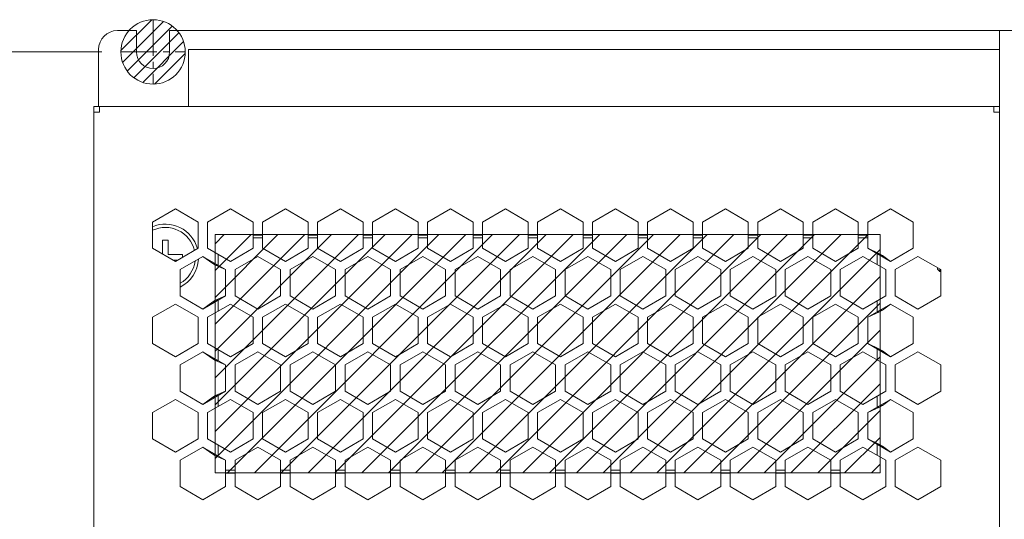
# Model space of a CAD drawing. Header units: inches. Extents: x -123 to 4816, y -2998 to 548.
# Tile 125 of 148: x 4216 to 4320, y 313 to 366. Entities that reach past the tile are written whole.
import ezdxf

# ---------------------------------------------------------------- set-up
doc = ezdxf.new("R2010")
doc.units = ezdxf.units.IN
doc.header["$MEASUREMENT"] = 0
doc.linetypes.add('CENTER2', pattern=[28.575, 19.05, -3.175, 3.175, -3.175])
doc.layers.get('0').update_dxf_attribs({"lineweight": 0})
doc.layers.get('Defpoints').update_dxf_attribs({"lineweight": 0})
doc.layers.add('Center', color=1, linetype='CENTER2', lineweight=0)
doc.layers.add('Dimension', color=2, linetype='Continuous', lineweight=9)
doc.styles.add('ROMANS', font='romans')
doc.dimstyles.new('yutana', dxfattribs={"dimtxt": 3.5, "dimasz": 3.5, "dimexe": 2, "dimexo": 2, "dimgap": 1.5, "dimtad": 1, "dimdec": 1, "dimzin": 0, "dimdsep": 46, "dimtxsty": 'Standard', "dimcen": 0, "dimadec": 0, "dimazin": 0, "dimtp": 0.01, "dimtm": 0.01, "dimtfac": 1, "dimtdec": 1, "dimtmove": 0, "dimatfit": 3, "dimfxl": 1, "dimtolj": 1, "dimtzin": 0, "dimlwd": 0, "dimlwe": 0, "dimarcsym": 0})

# ---------------------------------------------------------------- blocks, each defined once
blk = doc.blocks.new('*D985')
at = {"layer": 'Defpoints', "color": 0}
for p in [(4226.93, 362.2), (4172.07, 186.45), (4224.57, 186.45)]:
    blk.add_point(p, dxfattribs=at)
at = {"layer": 'Dimension', "color": 0, "lineweight": 0}
for p, q in [((4224.93, 362.2), (4170.07, 362.2)), ((4172.07, 358.7), (4172.07, 189.95)), ((4222.57, 186.45), (4170.07, 186.45))]:
    blk.add_line(p, q, dxfattribs=at)
at = {"layer": 'Dimension', "color": 0}
for points in [[(4172.65, 358.7), (4171.49, 358.7), (4172.07, 362.2)], [(4171.49, 189.95), (4172.65, 189.95), (4172.07, 186.45)]]:
    blk.add_solid(points, dxfattribs=at)
at = {"layer": 'Dimension', "color": 0, "insert": (4168.07, 274.32), "char_height": 5, "attachment_point": 5, "rotation": 90, "style": 'ROMANS'}
blk.add_mtext('\\A1;\\A1;175.8', dxfattribs=at)

msp = doc.modelspace()

# ---------------------------------------------------------------- hatches: boundary and pattern name
h = msp.add_hatch()
h.set_pattern_fill('XSEC0001', color=2, angle=45, style=0, pattern_type=0)
h.set_pattern_definition([(45, (3901.3957, -200.7858), (-0.7071068, 0.7071068), [])])
edge = h.paths.add_edge_path()
edge.add_arc((4230.321, 362.199), 3.395, 0, 360)
h = msp.add_hatch()
h.set_pattern_fill('XSEC0003', color=2, scale=2, angle=45, style=0, pattern_type=0)
h.set_pattern_definition([(45, (3894.8256, -223.515), (-1.4142136, 1.4142136), [])])
h.paths.add_polyline_path([(4236.871, 342.937), (4306.971, 342.937), (4306.971, 317.837), (4236.871, 317.837)])

# ---------------------------------------------------------------- linework, layer by layer
at = {"color": 3, "linetype": 'Continuous'}
for p, q in [((4228.571, 364.449), (4226.571, 364.449)), ((4228.571, 364.449), (4228.571, 362.199)), ((4232.071, 364.449), (4232.071, 362.199)), ((4319.571, 364.449), (4232.071, 364.449)), ((4319.571, 186.449), (4319.571, 364.449)), ((4224.571, 356.449), (4224.571, 362.449)), ((4234.071, 362.449), (4234.071, 356.449)), ((4319.571, 362.449), (4234.071, 362.449)), ((4224.071, 356.449), (4224.071, 307.337)), ((4224.671, 355.849), (4224.671, 356.449)), ((4318.971, 356.449), (4224.671, 356.449)), ((4318.971, 356.449), (4318.971, 355.849)), ((4224.071, 355.849), (4224.671, 355.849)), ((4319.571, 355.849), (4318.971, 355.849)), ((4230.271, 344.269), (4232.671, 345.654)), ((4232.671, 345.654), (4235.071, 344.269)), ((4236.071, 344.269), (4238.471, 345.654)), ((4238.471, 345.654), (4240.871, 344.269)), ((4241.871, 344.269), (4244.271, 345.654)), ((4244.271, 345.654), (4246.671, 344.269)), ((4247.671, 344.269), (4250.071, 345.654)), ((4250.071, 345.654), (4252.471, 344.269)), ((4253.471, 344.269), (4255.871, 345.654)), ((4255.871, 345.654), (4258.271, 344.269)), ((4259.271, 344.269), (4261.671, 345.654)), ((4261.671, 345.654), (4264.071, 344.269)), ((4265.071, 344.269), (4267.471, 345.654)), ((4267.471, 345.654), (4269.871, 344.269)), ((4270.871, 344.269), (4273.271, 345.654)), ((4273.271, 345.654), (4275.671, 344.269)), ((4276.671, 344.269), (4279.071, 345.654)), ((4279.071, 345.654), (4281.471, 344.269)), ((4282.471, 344.269), (4284.871, 345.654)), ((4284.871, 345.654), (4287.271, 344.269)), ((4288.271, 344.269), (4290.671, 345.654)), ((4290.671, 345.654), (4293.071, 344.269)), ((4294.071, 344.269), (4296.471, 345.654)), ((4296.471, 345.654), (4298.871, 344.269)), ((4299.871, 344.269), (4302.271, 345.654)), ((4302.271, 345.654), (4304.671, 344.269)), ((4305.671, 344.269), (4308.071, 345.654)), ((4308.071, 345.654), (4310.471, 344.269)), ((4230.271, 341.497), (4230.271, 344.269)), ((4235.071, 344.269), (4235.071, 341.497)), ((4236.071, 341.497), (4236.071, 344.269)), ((4240.871, 344.269), (4240.871, 341.497)), ((4241.871, 341.497), (4241.871, 344.269)), ((4246.671, 344.269), (4246.671, 341.497)), ((4247.671, 341.497), (4247.671, 344.269)), ((4252.471, 344.269), (4252.471, 341.497)), ((4253.471, 341.497), (4253.471, 344.269)), ((4258.271, 344.269), (4258.271, 341.497)), ((4259.271, 341.497), (4259.271, 344.269)), ((4264.071, 344.269), (4264.071, 341.497)), ((4265.071, 341.497), (4265.071, 344.269)), ((4269.871, 344.269), (4269.871, 341.497)), ((4270.871, 341.497), (4270.871, 344.269)), ((4275.671, 344.269), (4275.671, 341.497)), ((4276.671, 341.497), (4276.671, 344.269)), ((4281.471, 344.269), (4281.471, 341.497)), ((4282.471, 341.497), (4282.471, 344.269)), ((4287.271, 344.269), (4287.271, 341.497)), ((4288.271, 341.497), (4288.271, 344.269)), ((4293.071, 344.269), (4293.071, 341.497)), ((4294.071, 341.497), (4294.071, 344.269)), ((4298.871, 344.269), (4298.871, 341.497)), ((4299.871, 341.497), (4299.871, 344.269)), ((4304.671, 344.269), (4304.671, 341.497)), ((4305.671, 341.497), (4305.671, 344.269)), ((4310.471, 344.269), (4310.471, 341.497)), ((4241.871, 342.899), (4240.871, 342.899)), ((4240.871, 342.599), (4241.871, 342.599)), ((4247.671, 342.899), (4246.671, 342.899)), ((4246.671, 342.599), (4247.671, 342.599)), ((4253.471, 342.899), (4252.471, 342.899)), ((4252.471, 342.599), (4253.471, 342.599)), ((4259.271, 342.899), (4258.271, 342.899)), ((4258.271, 342.599), (4259.271, 342.599)), ((4265.071, 342.899), (4264.071, 342.899)), ((4264.071, 342.599), (4265.071, 342.599)), ((4270.871, 342.899), (4269.871, 342.899)), ((4269.871, 342.599), (4270.871, 342.599)), ((4276.671, 342.899), (4275.671, 342.899)), ((4275.671, 342.599), (4276.671, 342.599)), ((4282.471, 342.899), (4281.471, 342.899)), ((4281.471, 342.599), (4282.471, 342.599)), ((4288.271, 342.899), (4287.271, 342.899)), ((4287.271, 342.599), (4288.271, 342.599)), ((4294.071, 342.899), (4293.071, 342.899)), ((4293.071, 342.599), (4294.071, 342.599)), ((4299.871, 342.899), (4298.871, 342.899)), ((4298.871, 342.599), (4299.871, 342.599)), ((4305.671, 342.899), (4304.671, 342.899)), ((4304.671, 342.599), (4305.671, 342.599)), ((4232.671, 340.112), (4230.271, 341.497)), ((4235.071, 341.497), (4232.671, 340.112)), ((4233.171, 339.246), (4235.571, 340.631)), ((4235.571, 340.631), (4237.971, 339.246)), ((4238.471, 340.112), (4236.071, 341.497)), ((4236.871, 339.881), (4236.871, 341.035)), ((4237.171, 339.708), (4237.171, 340.862)), ((4238.471, 340.112), (4240.871, 341.497)), ((4241.371, 340.631), (4238.971, 339.246)), ((4243.771, 339.246), (4241.371, 340.631)), ((4241.871, 341.497), (4244.271, 340.112)), ((4246.671, 341.497), (4244.271, 340.112)), ((4247.171, 340.631), (4244.771, 339.246)), ((4249.571, 339.246), (4247.171, 340.631)), ((4247.671, 341.497), (4250.071, 340.112)), ((4250.071, 340.112), (4252.471, 341.497)), ((4252.971, 340.631), (4250.571, 339.246)), ((4255.371, 339.246), (4252.971, 340.631)), ((4253.471, 341.497), (4255.871, 340.112)), ((4255.871, 340.112), (4258.271, 341.497)), ((4258.771, 340.631), (4256.371, 339.246)), ((4261.171, 339.246), (4258.771, 340.631)), ((4259.271, 341.497), (4261.671, 340.112)), ((4264.071, 341.497), (4261.671, 340.112)), ((4264.571, 340.631), (4262.171, 339.246)), ((4266.971, 339.246), (4264.571, 340.631)), ((4265.071, 341.497), (4267.471, 340.112)), ((4267.471, 340.112), (4269.871, 341.497)), ((4270.371, 340.631), (4267.971, 339.246)), ((4270.371, 340.631), (4272.771, 339.246)), ((4270.871, 341.497), (4273.271, 340.112)), ((4273.271, 340.112), (4275.671, 341.497)), ((4276.171, 340.631), (4273.771, 339.246)), ((4278.571, 339.246), (4276.171, 340.631)), ((4276.671, 341.497), (4279.071, 340.112)), ((4279.071, 340.112), (4281.471, 341.497)), ((4281.971, 340.631), (4279.571, 339.246)), ((4284.371, 339.246), (4281.971, 340.631)), ((4282.471, 341.497), (4284.871, 340.112)), ((4284.871, 340.112), (4287.271, 341.497)), ((4287.771, 340.631), (4285.371, 339.246)), ((4287.771, 340.631), (4290.171, 339.246)), ((4288.271, 341.497), (4290.671, 340.112)), ((4290.671, 340.112), (4293.071, 341.497)), ((4293.571, 340.631), (4291.171, 339.246)), ((4295.971, 339.246), (4293.571, 340.631)), ((4294.071, 341.497), (4296.471, 340.112)), ((4296.471, 340.112), (4298.871, 341.497)), ((4299.371, 340.631), (4296.971, 339.246)), ((4301.771, 339.246), (4299.371, 340.631)), ((4299.871, 341.497), (4302.271, 340.112)), ((4302.271, 340.112), (4304.671, 341.497)), ((4305.171, 340.631), (4302.771, 339.246)), ((4305.171, 340.631), (4307.571, 339.246)), ((4305.671, 341.497), (4308.071, 340.112)), ((4306.671, 340.92), (4306.671, 339.765)), ((4306.971, 339.592), (4306.971, 340.747)), ((4310.471, 341.497), (4308.071, 340.112)), ((4308.571, 339.246), (4310.971, 340.631)), ((4310.971, 340.631), (4313.371, 339.246)), ((4233.171, 336.474), (4233.171, 339.246)), ((4237.971, 339.246), (4237.971, 336.474)), ((4238.971, 339.246), (4238.971, 336.474)), ((4243.771, 339.246), (4243.771, 336.474)), ((4244.771, 339.246), (4244.771, 336.474)), ((4249.571, 339.246), (4249.571, 336.474)), ((4250.571, 339.246), (4250.571, 336.474)), ((4255.371, 339.246), (4255.371, 336.474)), ((4256.371, 339.246), (4256.371, 336.474)), ((4261.171, 339.246), (4261.171, 336.474)), ((4262.171, 339.246), (4262.171, 336.474)), ((4266.971, 339.246), (4266.971, 336.474)), ((4267.971, 339.246), (4267.971, 336.474)), ((4272.771, 339.246), (4272.771, 336.474)), ((4273.771, 339.246), (4273.771, 336.474)), ((4278.571, 339.246), (4278.571, 336.474)), ((4279.571, 339.246), (4279.571, 336.474)), ((4284.371, 339.246), (4284.371, 336.474)), ((4285.371, 339.246), (4285.371, 336.474)), ((4290.171, 339.246), (4290.171, 336.474)), ((4291.171, 339.246), (4291.171, 336.474)), ((4295.971, 339.246), (4295.971, 336.474)), ((4296.971, 339.246), (4296.971, 336.474)), ((4301.771, 339.246), (4301.771, 336.474)), ((4302.771, 339.246), (4302.771, 336.474)), ((4307.571, 339.246), (4307.571, 336.474)), ((4308.571, 336.474), (4308.571, 339.246)), ((4313.371, 339.246), (4313.371, 336.474)), ((4235.571, 335.089), (4233.171, 336.474)), ((4235.571, 335.089), (4237.971, 336.474)), ((4238.971, 336.474), (4241.371, 335.089)), ((4241.371, 335.089), (4243.771, 336.474)), ((4247.171, 335.089), (4244.771, 336.474)), ((4247.171, 335.089), (4249.571, 336.474)), ((4250.571, 336.474), (4252.971, 335.089)), ((4255.371, 336.474), (4252.971, 335.089)), ((4256.371, 336.474), (4258.771, 335.089)), ((4258.771, 335.089), (4261.171, 336.474)), ((4262.171, 336.474), (4264.571, 335.089)), ((4264.571, 335.089), (4266.971, 336.474)), ((4267.971, 336.474), (4270.371, 335.089)), ((4270.371, 335.089), (4272.771, 336.474)), ((4273.771, 336.474), (4276.171, 335.089)), ((4276.171, 335.089), (4278.571, 336.474)), ((4279.571, 336.474), (4281.971, 335.089)), ((4281.971, 335.089), (4284.371, 336.474)), ((4285.371, 336.474), (4287.771, 335.089)), ((4287.771, 335.089), (4290.171, 336.474)), ((4291.171, 336.474), (4293.571, 335.089)), ((4293.571, 335.089), (4295.971, 336.474)), ((4296.971, 336.474), (4299.371, 335.089)), ((4299.371, 335.089), (4301.771, 336.474)), ((4302.771, 336.474), (4305.171, 335.089)), ((4307.571, 336.474), (4305.171, 335.089)), ((4310.971, 335.089), (4308.571, 336.474)), ((4313.371, 336.474), (4310.971, 335.089)), ((4230.271, 334.223), (4232.671, 335.608)), ((4232.671, 335.608), (4235.071, 334.223)), ((4236.071, 334.223), (4238.471, 335.608)), ((4236.871, 334.685), (4236.871, 335.839)), ((4237.171, 334.858), (4237.171, 336.012)), ((4240.871, 334.223), (4238.471, 335.608)), ((4244.271, 335.608), (4241.871, 334.223)), ((4246.671, 334.223), (4244.271, 335.608)), ((4250.071, 335.608), (4247.671, 334.223)), ((4252.471, 334.223), (4250.071, 335.608)), ((4255.871, 335.608), (4253.471, 334.223)), ((4258.271, 334.223), (4255.871, 335.608)), ((4261.671, 335.608), (4259.271, 334.223)), ((4264.071, 334.223), (4261.671, 335.608)), ((4267.471, 335.608), (4265.071, 334.223)), ((4269.871, 334.223), (4267.471, 335.608)), ((4273.271, 335.608), (4270.871, 334.223)), ((4275.671, 334.223), (4273.271, 335.608)), ((4279.071, 335.608), (4276.671, 334.223)), ((4279.071, 335.608), (4281.471, 334.223)), ((4284.871, 335.608), (4282.471, 334.223)), ((4287.271, 334.223), (4284.871, 335.608)), ((4290.671, 335.608), (4288.271, 334.223)), ((4293.071, 334.223), (4290.671, 335.608)), ((4296.471, 335.608), (4294.071, 334.223)), ((4296.471, 335.608), (4298.871, 334.223)), ((4302.271, 335.608), (4299.871, 334.223)), ((4304.671, 334.223), (4302.271, 335.608)), ((4305.671, 334.223), (4308.071, 335.608)), ((4306.671, 335.955), (4306.671, 334.8)), ((4306.971, 334.973), (4306.971, 336.128)), ((4308.071, 335.608), (4310.471, 334.223)), ((4230.271, 331.451), (4230.271, 334.223)), ((4235.071, 334.223), (4235.071, 331.451)), ((4236.071, 331.451), (4236.071, 334.223)), ((4240.871, 331.451), (4240.871, 334.223)), ((4241.871, 331.451), (4241.871, 334.223)), ((4246.671, 331.451), (4246.671, 334.223)), ((4247.671, 331.451), (4247.671, 334.223)), ((4252.471, 331.451), (4252.471, 334.223)), ((4253.471, 331.451), (4253.471, 334.223)), ((4258.271, 331.451), (4258.271, 334.223)), ((4259.271, 331.451), (4259.271, 334.223)), ((4264.071, 331.451), (4264.071, 334.223)), ((4265.071, 331.451), (4265.071, 334.223)), ((4269.871, 331.451), (4269.871, 334.223)), ((4270.871, 331.451), (4270.871, 334.223)), ((4275.671, 331.451), (4275.671, 334.223)), ((4276.671, 331.451), (4276.671, 334.223)), ((4281.471, 331.451), (4281.471, 334.223)), ((4282.471, 331.451), (4282.471, 334.223)), ((4287.271, 331.451), (4287.271, 334.223)), ((4288.271, 331.451), (4288.271, 334.223)), ((4293.071, 331.451), (4293.071, 334.223)), ((4294.071, 331.451), (4294.071, 334.223)), ((4298.871, 331.451), (4298.871, 334.223)), ((4299.871, 331.451), (4299.871, 334.223)), ((4304.671, 331.451), (4304.671, 334.223)), ((4305.671, 331.451), (4305.671, 334.223)), ((4310.471, 334.223), (4310.471, 331.451)), ((4232.671, 330.066), (4230.271, 331.451)), ((4235.071, 331.451), (4232.671, 330.066)), ((4238.471, 330.066), (4236.071, 331.451)), ((4238.471, 330.066), (4240.871, 331.451)), ((4241.871, 331.451), (4244.271, 330.066)), ((4246.671, 331.451), (4244.271, 330.066)), ((4247.671, 331.451), (4250.071, 330.066)), ((4250.071, 330.066), (4252.471, 331.451)), ((4255.871, 330.066), (4253.471, 331.451)), ((4255.871, 330.066), (4258.271, 331.451)), ((4259.271, 331.451), (4261.671, 330.066)), ((4261.671, 330.066), (4264.071, 331.451)), ((4265.071, 331.451), (4267.471, 330.066)), ((4267.471, 330.066), (4269.871, 331.451)), ((4270.871, 331.451), (4273.271, 330.066)), ((4273.271, 330.066), (4275.671, 331.451)), ((4276.671, 331.451), (4279.071, 330.066)), ((4279.071, 330.066), (4281.471, 331.451)), ((4282.471, 331.451), (4284.871, 330.066)), ((4284.871, 330.066), (4287.271, 331.451)), ((4288.271, 331.451), (4290.671, 330.066)), ((4290.671, 330.066), (4293.071, 331.451)), ((4294.071, 331.451), (4296.471, 330.066)), ((4296.471, 330.066), (4298.871, 331.451)), ((4299.871, 331.451), (4302.271, 330.066)), ((4302.271, 330.066), (4304.671, 331.451)), ((4305.671, 331.451), (4308.071, 330.066)), ((4310.471, 331.451), (4308.071, 330.066)), ((4233.171, 329.2), (4235.571, 330.585)), ((4235.571, 330.585), (4237.971, 329.2)), ((4236.871, 329.835), (4236.871, 330.99)), ((4237.171, 329.662), (4237.171, 330.816)), ((4241.371, 330.585), (4238.971, 329.2)), ((4243.771, 329.2), (4241.371, 330.585)), ((4247.171, 330.585), (4244.771, 329.2)), ((4249.571, 329.2), (4247.171, 330.585)), ((4252.971, 330.585), (4250.571, 329.2)), ((4255.371, 329.2), (4252.971, 330.585)), ((4258.771, 330.585), (4256.371, 329.2)), ((4261.171, 329.2), (4258.771, 330.585)), ((4264.571, 330.585), (4262.171, 329.2)), ((4266.971, 329.2), (4264.571, 330.585)), ((4270.371, 330.585), (4267.971, 329.2)), ((4272.771, 329.2), (4270.371, 330.585)), ((4276.171, 330.585), (4273.771, 329.2)), ((4278.571, 329.2), (4276.171, 330.585)), ((4281.971, 330.585), (4279.571, 329.2)), ((4284.371, 329.2), (4281.971, 330.585)), ((4287.771, 330.585), (4285.371, 329.2)), ((4287.771, 330.585), (4290.171, 329.2)), ((4293.571, 330.585), (4291.171, 329.2)), ((4295.971, 329.2), (4293.571, 330.585)), ((4296.971, 329.2), (4299.371, 330.585)), ((4301.771, 329.2), (4299.371, 330.585)), ((4305.171, 330.585), (4302.771, 329.2)), ((4305.171, 330.585), (4307.571, 329.2)), ((4306.671, 330.874), (4306.671, 329.719)), ((4306.971, 329.546), (4306.971, 330.701)), ((4308.571, 329.2), (4310.971, 330.585)), ((4310.971, 330.585), (4313.371, 329.2)), ((4233.171, 326.428), (4233.171, 329.2)), ((4237.971, 329.2), (4237.971, 326.428)), ((4238.971, 329.2), (4238.971, 326.428)), ((4243.771, 329.2), (4243.771, 326.428)), ((4244.771, 329.2), (4244.771, 326.428)), ((4249.571, 329.2), (4249.571, 326.428)), ((4250.571, 329.2), (4250.571, 326.428)), ((4255.371, 329.2), (4255.371, 326.428)), ((4256.371, 329.2), (4256.371, 326.428)), ((4261.171, 329.2), (4261.171, 326.428)), ((4262.171, 329.2), (4262.171, 326.428)), ((4266.971, 329.2), (4266.971, 326.428)), ((4267.971, 329.2), (4267.971, 326.428)), ((4272.771, 329.2), (4272.771, 326.428)), ((4273.771, 329.2), (4273.771, 326.428)), ((4278.571, 329.2), (4278.571, 326.428)), ((4279.571, 329.2), (4279.571, 326.428)), ((4284.371, 329.2), (4284.371, 326.428)), ((4285.371, 329.2), (4285.371, 326.428)), ((4290.171, 329.2), (4290.171, 326.428)), ((4291.171, 329.2), (4291.171, 326.428)), ((4295.971, 329.2), (4295.971, 326.428)), ((4296.971, 329.2), (4296.971, 326.428)), ((4301.771, 329.2), (4301.771, 326.428)), ((4302.771, 329.2), (4302.771, 326.428)), ((4307.571, 329.2), (4307.571, 326.428)), ((4308.571, 326.428), (4308.571, 329.2)), ((4313.371, 329.2), (4313.371, 326.428)), ((4235.571, 325.043), (4233.171, 326.428)), ((4235.571, 325.043), (4237.971, 326.428)), ((4238.971, 326.428), (4241.371, 325.043)), ((4241.371, 325.043), (4243.771, 326.428)), ((4247.171, 325.043), (4244.771, 326.428)), ((4247.171, 325.043), (4249.571, 326.428)), ((4250.571, 326.428), (4252.971, 325.043)), ((4252.971, 325.043), (4255.371, 326.428)), ((4256.371, 326.428), (4258.771, 325.043)), ((4258.771, 325.043), (4261.171, 326.428)), ((4264.571, 325.043), (4262.171, 326.428)), ((4264.571, 325.043), (4266.971, 326.428)), ((4267.971, 326.428), (4270.371, 325.043)), ((4270.371, 325.043), (4272.771, 326.428)), ((4273.771, 326.428), (4276.171, 325.043)), ((4276.171, 325.043), (4278.571, 326.428)), ((4279.571, 326.428), (4281.971, 325.043)), ((4281.971, 325.043), (4284.371, 326.428)), ((4285.371, 326.428), (4287.771, 325.043)), ((4287.771, 325.043), (4290.171, 326.428)), ((4291.171, 326.428), (4293.571, 325.043)), ((4293.571, 325.043), (4295.971, 326.428)), ((4296.971, 326.428), (4299.371, 325.043)), ((4299.371, 325.043), (4301.771, 326.428)), ((4302.771, 326.428), (4305.171, 325.043)), ((4305.171, 325.043), (4307.571, 326.428)), ((4306.971, 324.927), (4306.971, 326.082)), ((4310.971, 325.043), (4308.571, 326.428)), ((4313.371, 326.428), (4310.971, 325.043)), ((4230.271, 324.177), (4232.671, 325.562)), ((4232.671, 325.562), (4235.071, 324.177)), ((4236.071, 324.177), (4238.471, 325.562)), ((4236.871, 324.639), (4236.871, 325.793)), ((4237.171, 324.812), (4237.171, 325.967)), ((4240.871, 324.177), (4238.471, 325.562)), ((4244.271, 325.562), (4241.871, 324.177)), ((4246.671, 324.177), (4244.271, 325.562)), ((4250.071, 325.562), (4247.671, 324.177)), ((4252.471, 324.177), (4250.071, 325.562)), ((4255.871, 325.562), (4253.471, 324.177)), ((4258.271, 324.177), (4255.871, 325.562)), ((4261.671, 325.562), (4259.271, 324.177)), ((4264.071, 324.177), (4261.671, 325.562)), ((4267.471, 325.562), (4265.071, 324.177)), ((4269.871, 324.177), (4267.471, 325.562)), ((4273.271, 325.562), (4270.871, 324.177)), ((4275.671, 324.177), (4273.271, 325.562)), ((4279.071, 325.562), (4276.671, 324.177)), ((4281.471, 324.177), (4279.071, 325.562)), ((4284.871, 325.562), (4282.471, 324.177)), ((4287.271, 324.177), (4284.871, 325.562)), ((4288.271, 324.177), (4290.671, 325.562)), ((4293.071, 324.177), (4290.671, 325.562)), ((4296.471, 325.562), (4294.071, 324.177)), ((4296.471, 325.562), (4298.871, 324.177)), ((4302.271, 325.562), (4299.871, 324.177)), ((4304.671, 324.177), (4302.271, 325.562)), ((4305.671, 324.177), (4308.071, 325.562)), ((4306.671, 325.909), (4306.671, 324.754)), ((4308.071, 325.562), (4310.471, 324.177)), ((4230.271, 321.406), (4230.271, 324.177)), ((4235.071, 324.177), (4235.071, 321.406)), ((4236.071, 321.406), (4236.071, 324.177)), ((4240.871, 321.406), (4240.871, 324.177)), ((4241.871, 321.406), (4241.871, 324.177)), ((4246.671, 321.406), (4246.671, 324.177)), ((4247.671, 321.406), (4247.671, 324.177)), ((4252.471, 321.406), (4252.471, 324.177)), ((4253.471, 321.406), (4253.471, 324.177)), ((4258.271, 321.406), (4258.271, 324.177)), ((4259.271, 321.406), (4259.271, 324.177)), ((4264.071, 321.406), (4264.071, 324.177)), ((4265.071, 321.406), (4265.071, 324.177)), ((4269.871, 321.406), (4269.871, 324.177)), ((4270.871, 321.406), (4270.871, 324.177)), ((4275.671, 321.406), (4275.671, 324.177)), ((4276.671, 321.406), (4276.671, 324.177)), ((4281.471, 321.406), (4281.471, 324.177)), ((4282.471, 321.406), (4282.471, 324.177)), ((4287.271, 321.406), (4287.271, 324.177)), ((4288.271, 321.406), (4288.271, 324.177)), ((4293.071, 321.406), (4293.071, 324.177)), ((4294.071, 321.406), (4294.071, 324.177)), ((4298.871, 321.406), (4298.871, 324.177)), ((4299.871, 321.406), (4299.871, 324.177)), ((4304.671, 321.406), (4304.671, 324.177)), ((4305.671, 321.406), (4305.671, 324.177)), ((4310.471, 324.177), (4310.471, 321.406)), ((4232.671, 320.02), (4230.271, 321.406)), ((4235.071, 321.406), (4232.671, 320.02)), ((4236.071, 321.406), (4238.471, 320.02)), ((4236.871, 319.789), (4236.871, 320.944)), ((4238.471, 320.02), (4240.871, 321.406)), ((4241.871, 321.406), (4244.271, 320.02)), ((4244.271, 320.02), (4246.671, 321.406)), ((4247.671, 321.406), (4250.071, 320.02)), ((4250.071, 320.02), (4252.471, 321.406)), ((4255.871, 320.02), (4253.471, 321.406)), ((4255.871, 320.02), (4258.271, 321.406)), ((4259.271, 321.406), (4261.671, 320.02)), ((4261.671, 320.02), (4264.071, 321.406)), ((4265.071, 321.406), (4267.471, 320.02)), ((4267.471, 320.02), (4269.871, 321.406)), ((4273.271, 320.02), (4270.871, 321.406)), ((4273.271, 320.02), (4275.671, 321.406)), ((4276.671, 321.406), (4279.071, 320.02)), ((4279.071, 320.02), (4281.471, 321.406)), ((4282.471, 321.406), (4284.871, 320.02)), ((4284.871, 320.02), (4287.271, 321.406)), ((4288.271, 321.406), (4290.671, 320.02)), ((4290.671, 320.02), (4293.071, 321.406)), ((4294.071, 321.406), (4296.471, 320.02)), ((4296.471, 320.02), (4298.871, 321.406)), ((4299.871, 321.406), (4302.271, 320.02)), ((4302.271, 320.02), (4304.671, 321.406)), ((4308.071, 320.02), (4305.671, 321.406)), ((4306.671, 320.828), (4306.671, 319.673)), ((4310.471, 321.406), (4308.071, 320.02)), ((4233.171, 319.154), (4235.571, 320.539)), ((4235.571, 320.539), (4237.971, 319.154)), ((4237.171, 319.616), (4237.171, 320.77)), ((4241.371, 320.539), (4238.971, 319.154)), ((4243.771, 319.154), (4241.371, 320.539)), ((4247.171, 320.539), (4244.771, 319.154)), ((4249.571, 319.154), (4247.171, 320.539)), ((4252.971, 320.539), (4250.571, 319.154)), ((4255.371, 319.154), (4252.971, 320.539)), ((4258.771, 320.539), (4256.371, 319.154)), ((4261.171, 319.154), (4258.771, 320.539)), ((4264.571, 320.539), (4262.171, 319.154)), ((4266.971, 319.154), (4264.571, 320.539)), ((4270.371, 320.539), (4267.971, 319.154)), ((4272.771, 319.154), (4270.371, 320.539)), ((4276.171, 320.539), (4273.771, 319.154)), ((4278.571, 319.154), (4276.171, 320.539)), ((4279.571, 319.154), (4281.971, 320.539)), ((4284.371, 319.154), (4281.971, 320.539)), ((4287.771, 320.539), (4285.371, 319.154)), ((4290.171, 319.154), (4287.771, 320.539)), ((4293.571, 320.539), (4291.171, 319.154)), ((4295.971, 319.154), (4293.571, 320.539)), ((4296.971, 319.154), (4299.371, 320.539)), ((4301.771, 319.154), (4299.371, 320.539)), ((4305.171, 320.539), (4302.771, 319.154)), ((4305.171, 320.539), (4307.571, 319.154)), ((4306.971, 319.5), (4306.971, 320.655)), ((4308.571, 319.154), (4310.971, 320.539)), ((4310.971, 320.539), (4313.371, 319.154)), ((4233.171, 316.383), (4233.171, 319.154)), ((4237.971, 319.154), (4237.971, 316.383)), ((4238.971, 319.154), (4238.971, 316.383)), ((4243.771, 319.154), (4243.771, 316.383)), ((4244.771, 319.154), (4244.771, 316.383)), ((4249.571, 319.154), (4249.571, 316.383)), ((4250.571, 319.154), (4250.571, 316.383)), ((4255.371, 319.154), (4255.371, 316.383)), ((4256.371, 319.154), (4256.371, 316.383)), ((4261.171, 319.154), (4261.171, 316.383)), ((4262.171, 319.154), (4262.171, 316.383)), ((4266.971, 319.154), (4266.971, 316.383)), ((4267.971, 319.154), (4267.971, 316.383)), ((4272.771, 319.154), (4272.771, 316.383)), ((4273.771, 319.154), (4273.771, 316.383)), ((4278.571, 319.154), (4278.571, 316.383)), ((4279.571, 319.154), (4279.571, 316.383)), ((4284.371, 319.154), (4284.371, 316.383)), ((4285.371, 319.154), (4285.371, 316.383)), ((4290.171, 319.154), (4290.171, 316.383)), ((4291.171, 319.154), (4291.171, 316.383)), ((4295.971, 319.154), (4295.971, 316.383)), ((4296.971, 319.154), (4296.971, 316.383)), ((4301.771, 319.154), (4301.771, 316.383)), ((4302.771, 319.154), (4302.771, 316.383)), ((4307.571, 319.154), (4307.571, 316.383)), ((4308.571, 316.383), (4308.571, 319.154)), ((4313.371, 319.154), (4313.371, 316.383)), ((4238.971, 318.099), (4237.971, 318.099)), ((4238.971, 317.799), (4237.971, 317.799)), ((4244.771, 318.099), (4243.771, 318.099)), ((4244.771, 317.799), (4243.771, 317.799)), ((4250.571, 318.099), (4249.571, 318.099)), ((4250.571, 317.799), (4249.571, 317.799)), ((4256.371, 318.099), (4255.371, 318.099)), ((4256.371, 317.799), (4255.371, 317.799)), ((4262.171, 318.099), (4261.171, 318.099)), ((4262.171, 317.799), (4261.171, 317.799)), ((4267.971, 318.099), (4266.971, 318.099)), ((4267.971, 317.799), (4266.971, 317.799)), ((4273.771, 318.099), (4272.771, 318.099)), ((4273.771, 317.799), (4272.771, 317.799)), ((4279.571, 318.099), (4278.571, 318.099)), ((4279.571, 317.799), (4278.571, 317.799)), ((4285.371, 318.099), (4284.371, 318.099)), ((4285.371, 317.799), (4284.371, 317.799)), ((4291.171, 318.099), (4290.171, 318.099)), ((4291.171, 317.799), (4290.171, 317.799)), ((4296.971, 318.099), (4295.971, 318.099)), ((4296.971, 317.799), (4295.971, 317.799)), ((4302.771, 318.099), (4301.771, 318.099)), ((4302.771, 317.799), (4301.771, 317.799)), ((4235.571, 314.997), (4233.171, 316.383)), ((4237.971, 316.383), (4235.571, 314.997)), ((4241.371, 314.997), (4238.971, 316.383)), ((4243.771, 316.383), (4241.371, 314.997)), ((4247.171, 314.997), (4244.771, 316.383)), ((4249.571, 316.383), (4247.171, 314.997)), ((4252.971, 314.997), (4250.571, 316.383)), ((4255.371, 316.383), (4252.971, 314.997)), ((4258.771, 314.997), (4256.371, 316.383)), ((4261.171, 316.383), (4258.771, 314.997)), ((4264.571, 314.997), (4262.171, 316.383)), ((4266.971, 316.383), (4264.571, 314.997)), ((4270.371, 314.997), (4267.971, 316.383)), ((4272.771, 316.383), (4270.371, 314.997)), ((4276.171, 314.997), (4273.771, 316.383)), ((4278.571, 316.383), (4276.171, 314.997)), ((4281.971, 314.997), (4279.571, 316.383)), ((4284.371, 316.383), (4281.971, 314.997)), ((4287.771, 314.997), (4285.371, 316.383)), ((4290.171, 316.383), (4287.771, 314.997)), ((4293.571, 314.997), (4291.171, 316.383)), ((4295.971, 316.383), (4293.571, 314.997)), ((4299.371, 314.997), (4296.971, 316.383)), ((4301.771, 316.383), (4299.371, 314.997)), ((4305.171, 314.997), (4302.771, 316.383)), ((4307.571, 316.383), (4305.171, 314.997)), ((4310.971, 314.997), (4308.571, 316.383)), ((4313.371, 316.383), (4310.971, 314.997))]:
    msp.add_line(p, q, dxfattribs=at)
at = {"color": 7, "linetype": 'Continuous'}
for p, q in [((4321.071, 364.449), (4319.571, 364.449)), ((4224.671, 356.449), (4224.071, 356.449)), ((4318.971, 356.449), (4319.571, 356.449)), ((4231.321, 340.891), (4231.321, 342.349)), ((4231.321, 342.349), (4231.921, 342.349)), ((4231.921, 342.349), (4231.921, 340.849)), ((4231.921, 340.849), (4233.421, 340.849)), ((4233.421, 340.849), (4233.421, 340.545)), ((4235.571, 340.631), (4236.622, 339.881)), ((4305.671, 341.497), (4306.919, 340.92)), ((4306.671, 340.92), (4306.919, 340.92)), ((4306.919, 340.92), (4307.219, 340.747)), ((4306.971, 340.747), (4307.219, 340.747)), ((4308.071, 340.112), (4307.219, 340.747)), ((4232.909, 340.249), (4232.433, 340.249)), ((4236.622, 339.881), (4236.922, 339.708)), ((4236.871, 339.881), (4236.622, 339.881)), ((4237.971, 339.246), (4236.922, 339.708)), ((4237.171, 339.708), (4236.922, 339.708)), ((4313.021, 339.299), (4313.021, 339.448)), ((4313.021, 339.299), (4313.271, 339.049)), ((4313.271, 339.049), (4313.271, 339.303)), ((4313.371, 339.049), (4313.271, 339.049)), ((4237.971, 336.474), (4236.922, 336.012)), ((4236.622, 335.839), (4235.571, 335.089)), ((4236.622, 335.839), (4236.922, 336.012)), ((4236.871, 335.839), (4236.622, 335.839)), ((4237.171, 336.012), (4236.922, 336.012)), ((4307.219, 334.973), (4308.071, 335.608)), ((4305.671, 334.223), (4306.919, 334.8)), ((4306.671, 334.8), (4306.919, 334.8)), ((4306.919, 334.8), (4307.219, 334.973)), ((4306.971, 334.973), (4307.219, 334.973)), ((4305.671, 331.451), (4306.919, 330.874)), ((4235.571, 330.585), (4236.622, 329.835)), ((4306.671, 330.874), (4306.919, 330.874)), ((4306.919, 330.874), (4307.219, 330.701)), ((4306.971, 330.701), (4307.219, 330.701)), ((4308.071, 330.066), (4307.219, 330.701)), ((4236.622, 329.835), (4236.922, 329.662)), ((4236.871, 329.835), (4236.622, 329.835)), ((4237.971, 329.2), (4236.922, 329.662)), ((4237.171, 329.662), (4236.922, 329.662)), ((4237.971, 326.428), (4236.922, 325.967)), ((4236.622, 325.793), (4235.571, 325.043)), ((4236.622, 325.793), (4236.922, 325.967)), ((4236.871, 325.793), (4236.622, 325.793)), ((4237.171, 325.967), (4236.922, 325.967)), ((4307.219, 324.927), (4308.071, 325.562)), ((4305.671, 324.177), (4306.919, 324.754)), ((4306.671, 324.754), (4306.919, 324.754)), ((4306.919, 324.754), (4307.219, 324.927)), ((4306.971, 324.927), (4307.219, 324.927)), ((4305.671, 321.406), (4306.919, 320.828)), ((4306.671, 320.828), (4306.919, 320.828)), ((4306.919, 320.828), (4307.219, 320.655)), ((4235.571, 320.539), (4236.622, 319.789)), ((4236.622, 319.789), (4236.922, 319.616)), ((4236.871, 319.789), (4236.622, 319.789)), ((4306.971, 320.655), (4307.219, 320.655)), ((4308.071, 320.02), (4307.219, 320.655)), ((4237.971, 319.154), (4236.922, 319.616)), ((4237.171, 319.616), (4236.922, 319.616))]:
    msp.add_line(p, q, dxfattribs=at)
at = {"color": 7}
for p, q in [((4236.871, 317.837), (4236.871, 342.937)), ((4236.871, 342.937), (4306.971, 342.937)), ((4306.971, 342.937), (4306.971, 317.837)), ((4306.971, 317.837), (4236.871, 317.837))]:
    msp.add_line(p, q, dxfattribs=at)
msp.add_circle((4230.321, 362.199), 3.395, dxfattribs=at)
at = {"color": 3, "linetype": 'Continuous'}
for centre, radius, start, end in [((4226.571, 362.449), 2, 90, 180), ((4230.321, 362.199), 1.75, 180, 0)]:
    msp.add_arc(centre, radius, start, end, dxfattribs=at)
at = {"color": 7, "linetype": 'Continuous'}
for radius, start, end in [(3.5, 15.41269, 112.76191), (3.15, 13.27161, 115.42195), (3.5, 296.3111, 356.94215), (3.15, 299.56111, 352.73306)]:
    msp.add_arc((4231.621, 340.549), radius, start, end, dxfattribs=at)
at = {"layer": 'Center', "color": 1, "linetype": 'CENTER2', "ltscale": 0.2}
for p, q in [((4230.321, 365.594), (4230.321, 358.804)), ((4226.926, 362.199), (4233.716, 362.199))]:
    msp.add_line(p, q, dxfattribs=at)

# ---------------------------------------------------------------- dimensions: what is measured, and where the dimension line sits
at = {"layer": 'Dimension'}
dim = msp.add_linear_dim(base=(4172.069885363, 186.449207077), p1=(4226.92566859, 362.199207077), p2=(4224.570827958, 186.449207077), angle=90, text='\\A1;<>', dimstyle='yutana', override={"dimtxt": 5, "dimtxsty": 'ROMANS'}, dxfattribs=at)
dim.commit()
dim.dimension.update_dxf_attribs({"geometry": '*D985', "text_midpoint": (4168.069885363, 274.324207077)})

doc.saveas('drawing.dxf')
